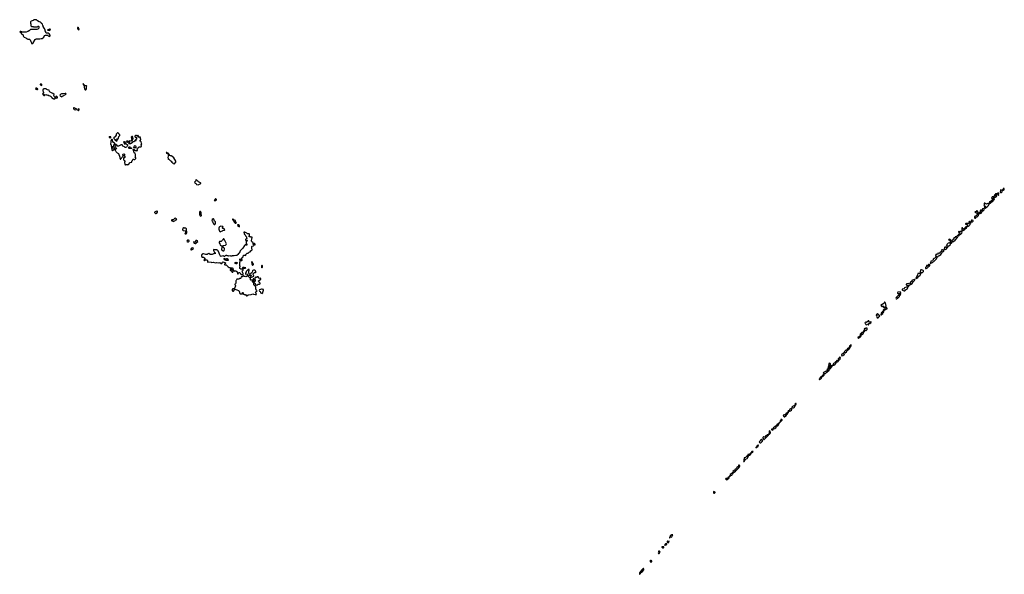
# Model space of a CAD drawing. Extents: x 2551545 to 2886624, y 315747 to 489036.
# Tile 118 of 119: x 2805152 to 2845908, y 437502 to 460472. Entities that reach past the tile are written whole.
import ezdxf

# ---------------------------------------------------------------- set-up
doc = ezdxf.new("R2010")
doc.units = 0

msp = doc.modelspace()

# ---------------------------------------------------------------- linework, layer by layer
at = {"layer": '0CON10XD'}
for points in [[(2805665, 459482), (2805689, 459491), (2805795, 459652), (2805815, 459672), (2805835, 459682), (2805985, 459682), (2806045, 459698), (2806085, 459693), (2806145, 459748), (2806182, 459815), (2806215, 459830), (2806305, 459828), (2806330, 459805), (2806385, 459778), (2806406, 459785), (2806414, 459805), (2806409, 459835), (2806365, 459888), (2806332, 459912), (2806255, 459910), (2806242, 459922), (2806238, 459938), (2806230, 459945), (2806230, 459975), (2806210, 460005), (2806210, 460035), (2806200, 460045), (2806200, 460065), (2806192, 460072), (2806188, 460088), (2806182, 460092), (2806178, 460108), (2806170, 460115), (2806170, 460125), (2806130, 460195), (2806128, 460218), (2806112, 460232), (2806090, 460285), (2806060, 460315), (2806060, 460325), (2806017, 460367), (2805962, 460382), (2805885, 460428), (2805852, 460462), (2805785, 460472), (2805735, 460460), (2805705, 460440), (2805623, 460407), (2805600, 460385), (2805600, 460305), (2805610, 460295), (2805610, 460225), (2805618, 460218), (2805622, 460202), (2805638, 460198), (2805645, 460190), (2805715, 460190), (2805725, 460180), (2805885, 460180), (2805905, 460200), (2805925, 460200), (2805940, 460185), (2805940, 460115), (2805905, 460080), (2805865, 460068), (2805795, 460072), (2805775, 460068), (2805613, 460067), (2805595, 460060), (2805545, 460010), (2805535, 460010), (2805525, 460000), (2805515, 460000), (2805505, 459990), (2805495, 459990), (2805485, 459980), (2805415, 459950), (2805325, 459950), (2805315, 459960), (2805245, 459960), (2805235, 459970), (2805205, 459970), (2805198, 459978), (2805165, 459980), (2805152, 459962), (2805195, 459960), (2805218, 459938), (2805210, 459885), (2805257, 459877), (2805280, 459865), (2805290, 459815), (2805300, 459805), (2805310, 459775), (2805335, 459750), (2805405, 459720), (2805435, 459690), (2805468, 459678), (2805475, 459670), (2805555, 459670), (2805592, 459632), (2805610, 459575), (2805627, 459547), (2805642, 459492), (2805665, 459482)], [(2807588, 460058), (2807615, 460063), (2807620, 460075), (2807617, 460085), (2807590, 460115), (2807588, 460148), (2807575, 460160), (2807565, 460150), (2807545, 460150), (2807540, 460145), (2807540, 460115), (2807548, 460108), (2807560, 460075), (2807588, 460058)], [(2806365, 460023), (2806410, 460045), (2806412, 460058), (2806420, 460065), (2806408, 460078), (2806385, 460080), (2806355, 460060), (2806302, 460058), (2806310, 460045), (2806365, 460023)], [(2806065, 457750), (2806070, 457755), (2806070, 457785), (2806055, 457800), (2806002, 457798), (2806000, 457785), (2806032, 457755), (2806065, 457750)], [(2807885, 457562), (2807903, 457577), (2807918, 457605), (2807920, 457685), (2807930, 457725), (2807915, 457738), (2807902, 457728), (2807865, 457730), (2807792, 457802), (2807788, 457818), (2807775, 457820), (2807770, 457815), (2807778, 457808), (2807780, 457795), (2807820, 457725), (2807822, 457675), (2807838, 457605), (2807860, 457565), (2807885, 457562)], [(2805885, 457580), (2805898, 457592), (2805900, 457605), (2805872, 457612), (2805870, 457625), (2805857, 457637), (2805845, 457630), (2805825, 457630), (2805810, 457615), (2805825, 457600), (2805848, 457598), (2805865, 457580), (2805885, 457580)], [(2806585, 457190), (2806592, 457198), (2806605, 457200), (2806635, 457230), (2806685, 457228), (2806710, 457235), (2806712, 457262), (2806685, 457298), (2806665, 457300), (2806640, 457265), (2806638, 457252), (2806615, 457250), (2806574, 457294), (2806562, 457315), (2806562, 457335), (2806578, 457355), (2806578, 457378), (2806521, 457421), (2806469, 457439), (2806445, 457460), (2806415, 457472), (2806390, 457495), (2806365, 457558), (2806305, 457562), (2806275, 457578), (2806242, 457612), (2806185, 457607), (2806145, 457610), (2806127, 457593), (2806110, 457555), (2806110, 457535), (2806123, 457473), (2806138, 457468), (2806140, 457445), (2806118, 457422), (2806105, 457420), (2806100, 457405), (2806115, 457380), (2806125, 457390), (2806155, 457390), (2806170, 457375), (2806142, 457368), (2806130, 457355), (2806140, 457345), (2806155, 457338), (2806172, 457338), (2806190, 457345), (2806192, 457358), (2806235, 457372), (2806267, 457367), (2806285, 457352), (2806315, 457360), (2806353, 457333), (2806402, 457322), (2806425, 457300), (2806438, 457298), (2806448, 457288), (2806450, 457275), (2806478, 457248), (2806482, 457232), (2806492, 457222), (2806515, 457220), (2806525, 457210), (2806545, 457210), (2806555, 457200), (2806575, 457200), (2806585, 457190)], [(2806895, 457283), (2806924, 457306), (2807050, 457375), (2807070, 457395), (2807068, 457418), (2807045, 457420), (2807035, 457410), (2806965, 457398), (2806885, 457398), (2806858, 457392), (2806834, 457376), (2806820, 457345), (2806822, 457325), (2806848, 457305), (2806895, 457283)], [(2807475, 456742), (2807500, 456755), (2807500, 456775), (2807490, 456785), (2807405, 456820), (2807382, 456818), (2807378, 456795), (2807392, 456772), (2807412, 456755), (2807475, 456742)], [(2807585, 456700), (2807600, 456715), (2807600, 456735), (2807610, 456755), (2807608, 456768), (2807595, 456778), (2807565, 456750), (2807550, 456745), (2807552, 456722), (2807585, 456700)], [(2809545, 454460), (2809558, 454472), (2809595, 454480), (2809617, 454477), (2809628, 454468), (2809655, 454470), (2809731, 454559), (2809800, 454575), (2809798, 454615), (2809818, 454645), (2809832, 454685), (2809844, 454696), (2809865, 454702), (2809895, 454688), (2809915, 454688), (2809957, 454723), (2809960, 454745), (2809945, 454760), (2809930, 454765), (2809930, 454775), (2809948, 454805), (2809950, 454875), (2809940, 454885), (2809940, 454905), (2809930, 454915), (2809930, 454925), (2809888, 454958), (2809878, 454995), (2809872, 455052), (2809852, 455075), (2809845, 455100), (2809858, 455112), (2809875, 455112), (2809888, 455105), (2809900, 455070), (2809925, 455060), (2809969, 455059), (2809985, 455052), (2809995, 455040), (2810005, 455040), (2810030, 455055), (2810032, 455082), (2810012, 455115), (2810028, 455145), (2810073, 455177), (2810095, 455208), (2810105, 455212), (2810165, 455208), (2810200, 455215), (2810197, 455247), (2810180, 455275), (2810180, 455285), (2810206, 455324), (2810208, 455335), (2810191, 455365), (2810183, 455413), (2810140, 455435), (2810140, 455485), (2810165, 455490), (2810172, 455505), (2810172, 455522), (2810153, 455543), (2810150, 455565), (2810140, 455575), (2810140, 455595), (2810150, 455605), (2810145, 455610), (2810115, 455610), (2810105, 455602), (2810070, 455605), (2810062, 455615), (2810062, 455645), (2810070, 455665), (2810062, 455672), (2810035, 455678), (2810015, 455660), (2810005, 455660), (2809985, 455680), (2809965, 455680), (2809950, 455675), (2809920, 455645), (2809918, 455628), (2809925, 455610), (2809965, 455610), (2809987, 455587), (2809982, 455555), (2809987, 455523), (2809975, 455510), (2809950, 455505), (2809950, 455485), (2809960, 455465), (2809956, 455454), (2809930, 455440), (2809928, 455468), (2809915, 455470), (2809910, 455445), (2809895, 455420), (2809875, 455410), (2809845, 455410), (2809812, 455398), (2809808, 455375), (2809745, 455337), (2809674, 455334), (2809677, 455363), (2809698, 455372), (2809707, 455383), (2809702, 455415), (2809720, 455445), (2809715, 455450), (2809670, 455445), (2809652, 455418), (2809648, 455402), (2809635, 455390), (2809625, 455390), (2809610, 455405), (2809628, 455422), (2809630, 455435), (2809605, 455448), (2809585, 455448), (2809572, 455435), (2809580, 455405), (2809565, 455400), (2809545, 455400), (2809538, 455408), (2809515, 455400), (2809500, 455405), (2809485, 455420), (2809460, 455415), (2809452, 455405), (2809453, 455393), (2809468, 455375), (2809470, 455355), (2809505, 455312), (2809515, 455310), (2809520, 455315), (2809518, 455338), (2809510, 455345), (2809525, 455360), (2809545, 455348), (2809583, 455303), (2809605, 455298), (2809617, 455285), (2809618, 455265), (2809586, 455204), (2809575, 455192), (2809535, 455178), (2809515, 455178), (2809491, 455201), (2809425, 455228), (2809418, 455235), (2809412, 455272), (2809395, 455290), (2809338, 455292), (2809320, 455275), (2809235, 455232), (2809192, 455232), (2809190, 455255), (2809170, 455275), (2809125, 455298), (2809105, 455300), (2809092, 455312), (2809090, 455345), (2809080, 455365), (2809012, 455405), (2809000, 455495), (2808982, 455512), (2808955, 455510), (2808930, 455455), (2808928, 455385), (2808908, 455335), (2808912, 455312), (2808940, 455285), (2808940, 455235), (2808955, 455220), (2809015, 455220), (2809025, 455230), (2809045, 455230), (2809050, 455235), (2809050, 455285), (2809065, 455300), (2809088, 455298), (2809090, 455285), (2809108, 455268), (2809112, 455252), (2809120, 455245), (2809112, 455238), (2809110, 455225), (2809090, 455215), (2809090, 455175), (2809095, 455170), (2809137, 455167), (2809152, 455155), (2809142, 455125), (2809118, 455092), (2809110, 455085), (2809110, 455055), (2809138, 455028), (2809142, 455002), (2809182, 454962), (2809218, 454948), (2809240, 454925), (2809290, 454785), (2809300, 454725), (2809308, 454718), (2809312, 454702), (2809325, 454690), (2809338, 454692), (2809342, 454708), (2809368, 454732), (2809382, 454768), (2809430, 454815), (2809430, 454855), (2809420, 454865), (2809420, 454885), (2809433, 454897), (2809475, 454910), (2809488, 454908), (2809490, 454855), (2809480, 454845), (2809480, 454835), (2809500, 454815), (2809508, 454785), (2809500, 454765), (2809485, 454750), (2809453, 454747), (2809443, 454737), (2809442, 454685), (2809462, 454652), (2809472, 454642), (2809488, 454638), (2809500, 454625), (2809500, 454585), (2809490, 454575), (2809490, 454545), (2809510, 454515), (2809510, 454475), (2809525, 454460), (2809545, 454460)], [(2809165, 455440), (2809180, 455455), (2809162, 455472), (2809158, 455488), (2809150, 455495), (2809152, 455528), (2809168, 455538), (2809188, 455518), (2809192, 455502), (2809202, 455492), (2809218, 455492), (2809210, 455505), (2809210, 455535), (2809240, 455565), (2809250, 455635), (2809290, 455675), (2809290, 455705), (2809250, 455745), (2809250, 455755), (2809238, 455768), (2809215, 455780), (2809205, 455780), (2809198, 455772), (2809182, 455768), (2809168, 455752), (2809152, 455748), (2809148, 455732), (2809140, 455725), (2809140, 455705), (2809148, 455698), (2809150, 455685), (2809120, 455655), (2809118, 455632), (2809095, 455610), (2809065, 455610), (2809050, 455595), (2809050, 455555), (2809090, 455515), (2809095, 455500), (2809120, 455475), (2809138, 455468), (2809155, 455440), (2809165, 455440)], [(2808925, 455580), (2808930, 455605), (2808918, 455618), (2808875, 455620), (2808865, 455630), (2808860, 455625), (2808860, 455595), (2808865, 455590), (2808925, 455580)], [(2809785, 455440), (2809790, 455455), (2809820, 455485), (2809820, 455505), (2809830, 455525), (2809850, 455535), (2809838, 455605), (2809823, 455633), (2809805, 455640), (2809787, 455633), (2809772, 455605), (2809786, 455566), (2809788, 455525), (2809782, 455488), (2809760, 455465), (2809760, 455455), (2809785, 455440)], [(2809943, 455167), (2809908, 455168), (2809880, 455185), (2809887, 455225), (2809901, 455249), (2809925, 455256), (2809950, 455245), (2809967, 455195), (2809955, 455172), (2809943, 455167)], [(2808995, 455060), (2809002, 455068), (2809015, 455070), (2809025, 455080), (2809045, 455080), (2809058, 455092), (2809062, 455108), (2809070, 455115), (2809070, 455145), (2809065, 455150), (2809012, 455152), (2808992, 455172), (2808988, 455188), (2808978, 455198), (2808965, 455200), (2808950, 455185), (2808952, 455145), (2808960, 455135), (2808960, 455085), (2808985, 455060), (2808995, 455060)], [(2809775, 455142), (2809683, 455143), (2809670, 455155), (2809671, 455199), (2809684, 455206), (2809706, 455206), (2809720, 455195), (2809735, 455160), (2809767, 455167), (2809788, 455158), (2809788, 455152), (2809775, 455142)], [(2811575, 454500), (2811580, 454545), (2811616, 454574), (2811620, 454585), (2811610, 454615), (2811526, 454755), (2811455, 454824), (2811435, 454830), (2811395, 454829), (2811371, 454841), (2811338, 454885), (2811330, 454915), (2811297, 454945), (2811265, 454950), (2811238, 454975), (2811220, 454975), (2811217, 454965), (2811235, 454950), (2811265, 454940), (2811312, 454882), (2811312, 454868), (2811292, 454825), (2811290, 454770), (2811303, 454735), (2811295, 454690), (2811305, 454682), (2811325, 454690), (2811340, 454685), (2811395, 454620), (2811428, 454615), (2811447, 454577), (2811496, 454546), (2811511, 454521), (2811575, 454500)], [(2812547, 453637), (2812565, 453641), (2812648, 453682), (2812654, 453695), (2812638, 453715), (2812608, 453735), (2812555, 453754), (2812541, 453775), (2812501, 453801), (2812490, 453825), (2812455, 453841), (2812449, 453835), (2812447, 453793), (2812398, 453755), (2812392, 453745), (2812395, 453720), (2812415, 453700), (2812438, 453698), (2812448, 453688), (2812450, 453675), (2812475, 453652), (2812547, 453637)], [(2845565, 453133), (2845586, 453145), (2845592, 453165), (2845570, 453195), (2845582, 453235), (2845634, 453256), (2845650, 453255), (2845653, 453245), (2845644, 453214), (2845654, 453204), (2845666, 453205), (2845676, 453214), (2845679, 453225), (2845672, 453245), (2845681, 453275), (2845676, 453286), (2845645, 453290), (2845609, 453271), (2845548, 453262), (2845532, 453235), (2845505, 453222), (2845504, 453194), (2845539, 453169), (2845550, 453140), (2845565, 453133)], [(2845775, 453312), (2845815, 453349), (2845826, 453394), (2845875, 453410), (2845896, 453425), (2845908, 453455), (2845906, 453486), (2845873, 453497), (2845883, 453465), (2845840, 453440), (2845815, 453398), (2845765, 453420), (2845750, 453415), (2845747, 453395), (2845756, 453365), (2845741, 453345), (2845742, 453332), (2845754, 453314), (2845775, 453312)], [(2813225, 452978), (2813275, 452982), (2813300, 453005), (2813300, 453025), (2813280, 453045), (2813265, 453050), (2813255, 453050), (2813200, 452985), (2813225, 452978)], [(2845115, 452671), (2845150, 452700), (2845203, 452725), (2845259, 452781), (2845287, 452843), (2845340, 452870), (2845369, 452911), (2845435, 452961), (2845473, 453007), (2845497, 453023), (2845502, 453045), (2845495, 453050), (2845473, 453047), (2845422, 453015), (2845405, 452994), (2845375, 452980), (2845355, 452950), (2845345, 452944), (2845325, 452946), (2845301, 452929), (2845283, 452905), (2845278, 452852), (2845225, 452853), (2845175, 452830), (2845155, 452846), (2845125, 452856), (2845105, 452876), (2845074, 452876), (2845075, 452862), (2845096, 452835), (2845094, 452825), (2845064, 452796), (2845070, 452770), (2845087, 452757), (2845135, 452750), (2845148, 452735), (2845135, 452716), (2845105, 452722), (2845091, 452709), (2845088, 452688), (2845093, 452675), (2845115, 452671)], [(2845415, 453061), (2845459, 453091), (2845477, 453113), (2845538, 453122), (2845540, 453145), (2845495, 453162), (2845466, 453154), (2845454, 453136), (2845405, 453135), (2845374, 453085), (2845388, 453065), (2845415, 453061)], [(2810793, 452447), (2810805, 452452), (2810825, 452460), (2810860, 452505), (2810860, 452525), (2810837, 452547), (2810825, 452548), (2810785, 452530), (2810737, 452503), (2810732, 452495), (2810734, 452484), (2810775, 452450), (2810793, 452447)], [(2812655, 452340), (2812680, 452365), (2812680, 452375), (2812670, 452385), (2812670, 452445), (2812662, 452482), (2812650, 452515), (2812635, 452530), (2812605, 452530), (2812590, 452505), (2812590, 452405), (2812600, 452395), (2812602, 452372), (2812622, 452352), (2812655, 452340)], [(2844715, 452252), (2844735, 452265), (2844747, 452293), (2844787, 452313), (2844837, 452365), (2844846, 452385), (2844852, 452442), (2844847, 452457), (2844825, 452446), (2844802, 452448), (2844794, 452416), (2844777, 452403), (2844765, 452374), (2844735, 452337), (2844705, 452337), (2844683, 452327), (2844672, 452315), (2844669, 452299), (2844676, 452265), (2844685, 452254), (2844715, 452252)], [(2844795, 452452), (2844819, 452471), (2844829, 452505), (2844776, 452566), (2844765, 452567), (2844755, 452555), (2844750, 452520), (2844735, 452512), (2844705, 452510), (2844694, 452494), (2844775, 452453), (2844795, 452452)], [(2844887, 452437), (2844915, 452443), (2844944, 452465), (2844986, 452525), (2844987, 452547), (2844980, 452560), (2844935, 452580), (2844923, 452577), (2844910, 452555), (2844915, 452508), (2844895, 452494), (2844870, 452455), (2844872, 452445), (2844887, 452437)], [(2845005, 452561), (2845025, 452562), (2845061, 452589), (2845076, 452615), (2845073, 452643), (2845055, 452659), (2845007, 452633), (2844994, 452615), (2844991, 452585), (2844997, 452567), (2845005, 452561)], [(2811505, 452120), (2811535, 452122), (2811575, 452140), (2811595, 452168), (2811615, 452180), (2811635, 452180), (2811650, 452195), (2811640, 452205), (2811640, 452225), (2811620, 452245), (2811585, 452252), (2811555, 452240), (2811540, 452225), (2811537, 452203), (2811525, 452190), (2811472, 452178), (2811445, 452180), (2811440, 452175), (2811440, 452155), (2811453, 452143), (2811487, 452137), (2811505, 452120)], [(2813225, 451990), (2813250, 452025), (2813250, 452045), (2813260, 452065), (2813257, 452087), (2813250, 452105), (2813220, 452135), (2813190, 452205), (2813168, 452228), (2813155, 452230), (2813120, 452195), (2813118, 452182), (2813110, 452175), (2813112, 452135), (2813127, 452117), (2813142, 452075), (2813177, 452017), (2813205, 451990), (2813225, 451990)], [(2814075, 452050), (2814095, 452052), (2814130, 452065), (2814102, 452092), (2814085, 452150), (2814049, 452169), (2814015, 452170), (2814002, 452182), (2814000, 452195), (2813990, 452205), (2813965, 452210), (2813960, 452185), (2813998, 452168), (2814008, 452158), (2814015, 452120), (2814044, 452074), (2814075, 452050)], [(2844381, 451921), (2844405, 451922), (2844452, 451948), (2844491, 451985), (2844499, 452005), (2844500, 452035), (2844527, 452053), (2844534, 452065), (2844513, 452093), (2844465, 452111), (2844434, 452106), (2844436, 452085), (2844466, 452054), (2844463, 452045), (2844432, 452028), (2844415, 452003), (2844405, 452003), (2844393, 452025), (2844365, 452036), (2844320, 452030), (2844301, 452019), (2844303, 452005), (2844317, 451997), (2844355, 451991), (2844382, 451975), (2844365, 451957), (2844365, 451943), (2844381, 451921)], [(2844555, 452099), (2844595, 452103), (2844617, 452135), (2844615, 452162), (2844575, 452176), (2844555, 452171), (2844533, 452137), (2844536, 452115), (2844555, 452099)], [(2812045, 451600), (2812058, 451612), (2812062, 451628), (2812070, 451635), (2812070, 451685), (2812053, 451723), (2812050, 451745), (2812058, 451775), (2812050, 451815), (2812025, 451840), (2811975, 451840), (2811965, 451850), (2811935, 451850), (2811910, 451835), (2811910, 451825), (2811900, 451815), (2811900, 451795), (2811890, 451785), (2811890, 451765), (2811915, 451748), (2811999, 451729), (2812020, 451715), (2812020, 451675), (2812010, 451665), (2812008, 451642), (2811990, 451615), (2812005, 451600), (2812045, 451600)], [(2814395, 449920), (2814400, 449925), (2814400, 449955), (2814370, 450015), (2814360, 450065), (2814372, 450078), (2814385, 450080), (2814407, 450103), (2814408, 450138), (2814305, 450140), (2814270, 450165), (2814270, 450235), (2814277, 450243), (2814280, 450265), (2814270, 450275), (2814270, 450325), (2814260, 450335), (2814260, 450425), (2814280, 450445), (2814282, 450485), (2814267, 450535), (2814267, 450555), (2814275, 450568), (2814296, 450566), (2814313, 450503), (2814345, 450500), (2814355, 450510), (2814358, 450525), (2814348, 450555), (2814350, 450595), (2814358, 450602), (2814362, 450618), (2814385, 450640), (2814400, 450645), (2814408, 450665), (2814410, 450715), (2814427, 450723), (2814465, 450721), (2814517, 450703), (2814517, 450745), (2814534, 450776), (2814573, 450797), (2814615, 450798), (2814655, 450850), (2814685, 450860), (2814720, 450895), (2814720, 450905), (2814730, 450915), (2814770, 450935), (2814772, 450955), (2814757, 450987), (2814760, 451075), (2814773, 451087), (2814825, 451110), (2814842, 451135), (2814828, 451158), (2814810, 451165), (2814810, 451225), (2814798, 451245), (2814756, 451276), (2814749, 451295), (2814762, 451405), (2814772, 451435), (2814768, 451468), (2814725, 451462), (2814702, 451482), (2814658, 451478), (2814632, 451492), (2814647, 451513), (2814660, 451555), (2814660, 451585), (2814645, 451600), (2814635, 451600), (2814625, 451610), (2814585, 451602), (2814555, 451632), (2814525, 451640), (2814475, 451678), (2814433, 451677), (2814430, 451655), (2814445, 451650), (2814450, 451635), (2814440, 451615), (2814440, 451595), (2814475, 451577), (2814488, 451558), (2814494, 451514), (2814528, 451498), (2814530, 451485), (2814540, 451475), (2814538, 451438), (2814552, 451412), (2814550, 451395), (2814515, 451380), (2814500, 451365), (2814500, 451355), (2814513, 451333), (2814555, 451342), (2814572, 451325), (2814565, 451302), (2814527, 451293), (2814520, 451265), (2814532, 451205), (2814557, 451165), (2814556, 451144), (2814535, 451122), (2814505, 451150), (2814488, 451152), (2814458, 451125), (2814389, 451011), (2814354, 450986), (2814339, 450961), (2814284, 450895), (2814260, 450855), (2814255, 450810), (2814235, 450790), (2814210, 450785), (2814186, 450744), (2814145, 450707), (2814125, 450700), (2814095, 450703), (2814035, 450690), (2813945, 450690), (2813935, 450682), (2813895, 450682), (2813865, 450692), (2813815, 450672), (2813775, 450689), (2813735, 450690), (2813725, 450700), (2813685, 450710), (2813678, 450702), (2813662, 450698), (2813635, 450670), (2813615, 450662), (2813588, 450688), (2813525, 450682), (2813485, 450668), (2813469, 450679), (2813428, 450755), (2813402, 450805), (2813382, 450868), (2813370, 450885), (2813370, 450895), (2813335, 450930), (2813325, 450930), (2813315, 450940), (2813195, 450940), (2813175, 450960), (2813170, 450955), (2813170, 450925), (2813180, 450915), (2813203, 450853), (2813240, 450815), (2813238, 450782), (2813195, 450788), (2813171, 450769), (2813125, 450750), (2813035, 450753), (2812983, 450783), (2812938, 450782), (2812905, 450752), (2812884, 450746), (2812855, 450749), (2812765, 450773), (2812738, 450772), (2812725, 450760), (2812703, 450757), (2812688, 450742), (2812680, 450705), (2812680, 450665), (2812688, 450658), (2812692, 450642), (2812765, 450640), (2812792, 450612), (2812808, 450608), (2812812, 450592), (2812820, 450585), (2812820, 450555), (2812808, 450542), (2812792, 450538), (2812782, 450528), (2812780, 450515), (2812805, 450490), (2812838, 450532), (2812897, 450527), (2812920, 450495), (2812928, 450448), (2812945, 450430), (2812965, 450440), (2813075, 450430), (2813085, 450422), (2813165, 450430), (2813255, 450402), (2813295, 450410), (2813395, 450400), (2813435, 450412), (2813455, 450408), (2813495, 450370), (2813515, 450370), (2813528, 450382), (2813530, 450405), (2813538, 450412), (2813542, 450428), (2813555, 450440), (2813642, 450422), (2813665, 450400), (2813680, 450395), (2813675, 450370), (2813655, 450370), (2813632, 450348), (2813630, 450335), (2813642, 450322), (2813695, 450320), (2813748, 450268), (2813752, 450252), (2813785, 450240), (2813815, 450210), (2813855, 450210), (2813862, 450202), (2813885, 450200), (2813895, 450190), (2813935, 450190), (2813945, 450200), (2813968, 450178), (2813978, 450145), (2813990, 450125), (2813990, 450105), (2813978, 450092), (2813955, 450100), (2813925, 450130), (2813905, 450140), (2813872, 450138), (2813868, 450112), (2813870, 450095), (2813882, 450082), (2813905, 450080), (2813920, 450065), (2813933, 450033), (2813945, 450020), (2813978, 450022), (2813992, 450058), (2814015, 450080), (2814038, 450078), (2814040, 450045), (2814045, 450040), (2814075, 450070), (2814105, 450070), (2814122, 450042), (2814145, 450040), (2814158, 450028), (2814173, 449953), (2814185, 449940), (2814197, 449953), (2814210, 449985), (2814235, 450002), (2814245, 450000), (2814290, 449955), (2814290, 449945), (2814315, 449920), (2814395, 449920)], [(2813455, 451692), (2813503, 451717), (2813542, 451728), (2813555, 451740), (2813625, 451760), (2813640, 451775), (2813610, 451805), (2813567, 451827), (2813553, 451843), (2813552, 451855), (2813570, 451895), (2813565, 451910), (2813475, 451920), (2813425, 451898), (2813406, 451874), (2813394, 451836), (2813391, 451801), (2813425, 451710), (2813443, 451693), (2813455, 451692)], [(2814245, 451900), (2814248, 451945), (2814242, 451955), (2814216, 451976), (2814182, 451972), (2814175, 451980), (2814170, 451975), (2814178, 451925), (2814245, 451900)], [(2844009, 451519), (2844025, 451522), (2844052, 451558), (2844105, 451589), (2844145, 451634), (2844166, 451686), (2844164, 451704), (2844150, 451720), (2844135, 451721), (2844105, 451697), (2844065, 451700), (2844045, 451691), (2844014, 451695), (2844028, 451665), (2844045, 451654), (2844065, 451652), (2844070, 451645), (2844055, 451607), (2844040, 451590), (2843999, 451571), (2843998, 451528), (2844009, 451519)], [(2844215, 451743), (2844235, 451749), (2844266, 451774), (2844284, 451816), (2844341, 451839), (2844361, 451875), (2844363, 451893), (2844335, 451898), (2844309, 451891), (2844281, 451869), (2844270, 451830), (2844245, 451826), (2844215, 451794), (2844205, 451794), (2844193, 451805), (2844173, 451853), (2844165, 451858), (2844150, 451855), (2844144, 451805), (2844152, 451775), (2844170, 451760), (2844215, 451743)], [(2812125, 451272), (2812145, 451278), (2812160, 451295), (2812162, 451322), (2812145, 451340), (2812095, 451340), (2812082, 451325), (2812073, 451283), (2812095, 451272), (2812125, 451272)], [(2812445, 451200), (2812460, 451215), (2812460, 451225), (2812520, 451285), (2812518, 451308), (2812485, 451330), (2812445, 451330), (2812432, 451318), (2812438, 451275), (2812427, 451263), (2812365, 451270), (2812340, 451265), (2812340, 451255), (2812375, 451220), (2812385, 451220), (2812415, 451200), (2812445, 451200)], [(2813565, 451110), (2813588, 451122), (2813675, 451138), (2813692, 451155), (2813708, 451185), (2813702, 451222), (2813635, 451360), (2813595, 451400), (2813585, 451400), (2813560, 451375), (2813560, 451365), (2813540, 451345), (2813540, 451335), (2813485, 451280), (2813425, 451280), (2813410, 451265), (2813410, 451235), (2813440, 451185), (2813455, 451130), (2813505, 451110), (2813565, 451110)], [(2814895, 451142), (2814900, 451145), (2814900, 451175), (2814870, 451205), (2814852, 451208), (2814840, 451195), (2814842, 451162), (2814855, 451150), (2814895, 451142)], [(2843441, 450951), (2843465, 450954), (2843497, 450973), (2843559, 451031), (2843576, 451055), (2843584, 451086), (2843615, 451102), (2843672, 451148), (2843686, 451175), (2843680, 451200), (2843650, 451220), (2843625, 451228), (2843585, 451214), (2843537, 451175), (2843526, 451155), (2843524, 451135), (2843548, 451105), (2843494, 451096), (2843492, 451065), (2843485, 451051), (2843475, 451043), (2843435, 451046), (2843429, 451035), (2843420, 450985), (2843423, 450965), (2843441, 450951)], [(2843725, 451215), (2843738, 451225), (2843745, 451245), (2843727, 451287), (2843688, 451338), (2843655, 451368), (2843635, 451377), (2843614, 451375), (2843600, 451355), (2843625, 451353), (2843646, 451336), (2843664, 451305), (2843673, 451253), (2843698, 451218), (2843725, 451215)], [(2843805, 451292), (2843871, 451339), (2843974, 451456), (2843985, 451485), (2843976, 451516), (2843965, 451522), (2843955, 451520), (2843915, 451486), (2843874, 451485), (2843876, 451445), (2843811, 451415), (2843805, 451370), (2843775, 451367), (2843770, 451355), (2843748, 451342), (2843746, 451325), (2843759, 451309), (2843782, 451292), (2843805, 451292)], [(2812265, 450940), (2812295, 450960), (2812317, 450963), (2812328, 450972), (2812337, 450983), (2812340, 451005), (2812285, 451018), (2812260, 451015), (2812238, 450965), (2812240, 450945), (2812265, 450940)], [(2813595, 450902), (2813618, 450915), (2813630, 450975), (2813630, 451005), (2813608, 451028), (2813592, 451032), (2813588, 451048), (2813572, 451052), (2813568, 451068), (2813535, 451080), (2813520, 451065), (2813520, 451005), (2813500, 450985), (2813510, 450975), (2813510, 450945), (2813530, 450925), (2813575, 450902), (2813595, 450902)], [(2842865, 450374), (2842899, 450401), (2842941, 450419), (2842965, 450447), (2842996, 450464), (2843100, 450570), (2843140, 450650), (2843165, 450661), (2843189, 450691), (2843225, 450710), (2843279, 450751), (2843325, 450805), (2843347, 450853), (2843385, 450870), (2843400, 450885), (2843405, 450915), (2843377, 450947), (2843365, 450950), (2843345, 450938), (2843325, 450936), (2843314, 450925), (2843324, 450885), (2843320, 450875), (2843280, 450865), (2843265, 450841), (2843241, 450830), (2843225, 450795), (2843212, 450792), (2843185, 450805), (2843156, 450795), (2843147, 450785), (2843157, 450765), (2843152, 450755), (2843125, 450753), (2843085, 450765), (2843075, 450750), (2843066, 450696), (2843108, 450665), (2843085, 450652), (2843055, 450647), (2843056, 450625), (2843044, 450595), (2843035, 450589), (2843005, 450588), (2842991, 450579), (2842968, 450555), (2842966, 450525), (2842952, 450508), (2842935, 450489), (2842883, 450477), (2842866, 450465), (2842872, 450435), (2842855, 450421), (2842842, 450395), (2842845, 450382), (2842865, 450374)], [(2813755, 450493), (2813698, 450498), (2813625, 450532), (2813614, 450554), (2813615, 450580), (2813625, 450590), (2813635, 450588), (2813695, 450550), (2813725, 450578), (2813745, 450582), (2813780, 450515), (2813775, 450500), (2813755, 450493)], [(2814107, 450357), (2814074, 450374), (2814066, 450404), (2814075, 450422), (2814115, 450430), (2814125, 450420), (2814148, 450418), (2814150, 450385), (2814135, 450360), (2814107, 450357)], [(2814805, 450310), (2814828, 450332), (2814830, 450345), (2814800, 450395), (2814795, 450420), (2814778, 450438), (2814765, 450440), (2814752, 450425), (2814762, 450392), (2814763, 450343), (2814795, 450310), (2814805, 450310)], [(2814535, 449040), (2814555, 449042), (2814608, 449082), (2814735, 449094), (2814805, 449122), (2814835, 449102), (2814895, 449088), (2814945, 449090), (2814950, 449095), (2814942, 449135), (2814920, 449155), (2814918, 449175), (2814928, 449195), (2814980, 449235), (2814953, 449263), (2814930, 449325), (2814932, 449405), (2814915, 449430), (2814890, 449435), (2814869, 449469), (2814842, 449495), (2814837, 449507), (2814837, 449557), (2814825, 449580), (2814795, 449610), (2814788, 449632), (2814793, 449647), (2814815, 449660), (2814828, 449658), (2814840, 449645), (2814842, 449602), (2814895, 449550), (2814904, 449524), (2814945, 449492), (2814965, 449483), (2814985, 449482), (2815025, 449522), (2815072, 449518), (2815110, 449535), (2815110, 449555), (2815070, 449595), (2815068, 449615), (2815040, 449645), (2815040, 449655), (2815075, 449690), (2815140, 449725), (2815140, 449745), (2815117, 449767), (2815075, 449753), (2815054, 449764), (2815042, 449775), (2815042, 449805), (2815025, 449822), (2814985, 449820), (2814955, 449800), (2814945, 449810), (2814925, 449810), (2814905, 449790), (2814888, 449755), (2814890, 449715), (2814902, 449692), (2814902, 449665), (2814896, 449644), (2814885, 449632), (2814875, 449632), (2814860, 449645), (2814860, 449655), (2814840, 449685), (2814842, 449698), (2814850, 449705), (2814848, 449738), (2814813, 449737), (2814812, 449698), (2814795, 449678), (2814725, 449682), (2814704, 449704), (2814704, 449726), (2814712, 449745), (2814710, 449760), (2814661, 449791), (2814630, 449825), (2814627, 449837), (2814623, 449867), (2814643, 449887), (2814715, 449890), (2814730, 449875), (2814730, 449865), (2814708, 449832), (2814715, 449800), (2814820, 449835), (2814840, 449855), (2814840, 449865), (2814813, 449923), (2814813, 449947), (2814865, 449998), (2814895, 450000), (2814908, 449992), (2814920, 450005), (2814920, 450045), (2814910, 450055), (2814910, 450075), (2814888, 450098), (2814855, 450100), (2814848, 450108), (2814835, 450100), (2814815, 450100), (2814790, 450075), (2814776, 450014), (2814766, 449994), (2814718, 449965), (2814708, 449932), (2814685, 449930), (2814675, 449940), (2814650, 449945), (2814638, 449978), (2814642, 450055), (2814652, 450095), (2814650, 450125), (2814645, 450130), (2814615, 450130), (2814522, 450038), (2814520, 450015), (2814510, 450005), (2814510, 449985), (2814500, 449975), (2814500, 449945), (2814505, 449940), (2814565, 449942), (2814583, 449915), (2814582, 449885), (2814550, 449855), (2814545, 449830), (2814515, 449822), (2814485, 449840), (2814445, 449832), (2814418, 449858), (2814405, 449860), (2814365, 449820), (2814315, 449820), (2814310, 449765), (2814295, 449750), (2814285, 449750), (2814275, 449760), (2814245, 449760), (2814240, 449745), (2814217, 449723), (2814185, 449728), (2814145, 449720), (2814120, 449705), (2814110, 449675), (2814092, 449655), (2814093, 449605), (2814102, 449585), (2814100, 449555), (2814078, 449532), (2814060, 449525), (2814060, 449505), (2814077, 449487), (2814081, 449455), (2814050, 449345), (2814050, 449325), (2814062, 449312), (2814145, 449290), (2814205, 449258), (2814230, 449235), (2814240, 449225), (2814243, 449203), (2814250, 449195), (2814250, 449155), (2814258, 449148), (2814262, 449132), (2814282, 449112), (2814355, 449112), (2814375, 449120), (2814380, 449125), (2814378, 449138), (2814370, 449145), (2814375, 449170), (2814405, 449170), (2814410, 449145), (2814402, 449138), (2814400, 449125), (2814420, 449105), (2814448, 449088), (2814497, 449087), (2814525, 449048), (2814535, 449040)], [(2814395, 450160), (2814415, 450180), (2814475, 450180), (2814487, 450173), (2814505, 450180), (2814510, 450195), (2814445, 450210), (2814385, 450210), (2814370, 450195), (2814370, 450175), (2814382, 450162), (2814395, 450160)], [(2815175, 450200), (2815200, 450225), (2815200, 450275), (2815175, 450300), (2815163, 450277), (2815160, 450255), (2815160, 450205), (2815175, 450200)], [(2842245, 449750), (2842265, 449752), (2842282, 449768), (2842325, 449789), (2842364, 449846), (2842422, 449888), (2842439, 449921), (2842442, 449948), (2842463, 449967), (2842468, 450002), (2842525, 450009), (2842560, 450040), (2842565, 450065), (2842548, 450088), (2842525, 450102), (2842475, 450109), (2842455, 450106), (2842439, 450095), (2842436, 450085), (2842444, 450065), (2842420, 450035), (2842421, 450021), (2842442, 450005), (2842438, 449995), (2842422, 449975), (2842385, 449956), (2842333, 449955), (2842319, 449905), (2842294, 449875), (2842291, 449835), (2842241, 449765), (2842245, 449750)], [(2842675, 450164), (2842731, 450189), (2842760, 450220), (2842771, 450259), (2842795, 450262), (2842819, 450281), (2842826, 450315), (2842815, 450334), (2842775, 450334), (2842765, 450328), (2842753, 450305), (2842755, 450273), (2842725, 450290), (2842687, 450293), (2842684, 450285), (2842695, 450255), (2842692, 450245), (2842646, 450214), (2842639, 450195), (2842651, 450171), (2842675, 450164)], [(2841945, 449424), (2841961, 449435), (2841971, 449479), (2842000, 449485), (2842023, 449507), (2842091, 449549), (2842141, 449615), (2842196, 449664), (2842209, 449695), (2842205, 449718), (2842195, 449722), (2842175, 449706), (2842105, 449690), (2842084, 449675), (2842077, 449665), (2842079, 449655), (2842098, 449622), (2842065, 449623), (2842025, 449602), (2842011, 449585), (2842010, 449555), (2842005, 449550), (2841965, 449537), (2841935, 449550), (2841915, 449536), (2841875, 449539), (2841841, 449519), (2841839, 449505), (2841850, 449495), (2841900, 449470), (2841926, 449466), (2841931, 449431), (2841945, 449424)], [(2814005, 449232), (2814038, 449285), (2814038, 449308), (2814025, 449320), (2813975, 449320), (2813968, 449312), (2813952, 449308), (2813948, 449292), (2813940, 449285), (2813942, 449242), (2813965, 449240), (2813975, 449232), (2814005, 449232)], [(2815175, 449132), (2815210, 449155), (2815212, 449185), (2815250, 449265), (2815248, 449298), (2815215, 449302), (2815185, 449316), (2815155, 449314), (2815115, 449292), (2815083, 449287), (2815070, 449255), (2815072, 449232), (2815105, 449210), (2815122, 449182), (2815125, 449160), (2815157, 449147), (2815175, 449132)], [(2841585, 449128), (2841605, 449131), (2841624, 449146), (2841629, 449165), (2841597, 449197), (2841515, 449193), (2841502, 449185), (2841492, 449165), (2841491, 449145), (2841505, 449137), (2841556, 449136), (2841585, 449128)], [(2841757, 449237), (2841785, 449242), (2841812, 449278), (2841862, 449308), (2841899, 449345), (2841922, 449395), (2841915, 449413), (2841905, 449413), (2841886, 449394), (2841845, 449393), (2841778, 449362), (2841761, 449345), (2841750, 449315), (2841705, 449320), (2841686, 449305), (2841683, 449283), (2841694, 449264), (2841727, 449255), (2841757, 449237)], [(2840905, 448564), (2840965, 448576), (2841005, 448591), (2841018, 448612), (2841018, 448625), (2841004, 448655), (2841008, 448695), (2840989, 448725), (2840982, 448755), (2840965, 448770), (2840951, 448769), (2840918, 448712), (2840855, 448671), (2840814, 448666), (2840797, 448655), (2840820, 448610), (2840835, 448598), (2840855, 448598), (2840875, 448616), (2840890, 448610), (2840893, 448603), (2840888, 448568), (2840905, 448564)], [(2841445, 448912), (2841455, 448916), (2841467, 448943), (2841495, 448939), (2841535, 448975), (2841564, 449015), (2841568, 449045), (2841603, 449065), (2841618, 449085), (2841615, 449092), (2841575, 449098), (2841545, 449122), (2841533, 449117), (2841526, 449105), (2841530, 449095), (2841550, 449080), (2841562, 449055), (2841505, 449041), (2841461, 448995), (2841458, 448962), (2841438, 448968), (2841425, 448964), (2841418, 448935), (2841428, 448918), (2841445, 448912)], [(2840801, 448251), (2840815, 448252), (2840875, 448305), (2840886, 448344), (2840905, 448352), (2840925, 448376), (2840928, 448425), (2840918, 448445), (2840905, 448453), (2840895, 448454), (2840888, 448445), (2840891, 448395), (2840875, 448380), (2840852, 448378), (2840865, 448370), (2840872, 448355), (2840827, 448343), (2840807, 448323), (2840808, 448295), (2840794, 448264), (2840801, 448251)], [(2840975, 448448), (2841005, 448492), (2841035, 448486), (2841055, 448495), (2841062, 448515), (2841045, 448541), (2841022, 448548), (2841005, 448510), (2840970, 448540), (2840955, 448540), (2840946, 448534), (2840940, 448515), (2840946, 448486), (2840962, 448452), (2840975, 448448)], [(2840275, 447836), (2840285, 447838), (2840296, 447855), (2840282, 447875), (2840315, 447898), (2840345, 447896), (2840389, 447921), (2840398, 447955), (2840394, 447964), (2840385, 447966), (2840335, 447933), (2840325, 447932), (2840294, 447994), (2840285, 448001), (2840205, 447932), (2840155, 447942), (2840143, 447935), (2840140, 447915), (2840145, 447898), (2840182, 447842), (2840195, 447841), (2840255, 447860), (2840275, 447836)], [(2840655, 448120), (2840685, 448125), (2840715, 448161), (2840744, 448185), (2840751, 448205), (2840712, 448235), (2840683, 448275), (2840678, 448295), (2840665, 448299), (2840632, 448275), (2840603, 448235), (2840602, 448225), (2840635, 448220), (2840624, 448175), (2840641, 448131), (2840655, 448120)], [(2840025, 447435), (2840045, 447443), (2840081, 447485), (2840096, 447525), (2840100, 447560), (2840105, 447568), (2840129, 447575), (2840127, 447597), (2840090, 447595), (2840074, 447566), (2840071, 447535), (2840065, 447527), (2840025, 447514), (2839987, 447485), (2839990, 447450), (2840001, 447440), (2840025, 447435)], [(2840165, 447600), (2840185, 447605), (2840210, 447620), (2840228, 447642), (2840236, 447676), (2840232, 447692), (2840178, 447692), (2840152, 447672), (2840144, 447674), (2840135, 447690), (2840120, 447685), (2840108, 447655), (2840126, 447646), (2840142, 447612), (2840165, 447600)], [(2839875, 447272), (2839914, 447306), (2839945, 447324), (2839967, 447355), (2839976, 447375), (2839984, 447434), (2839978, 447448), (2839965, 447457), (2839952, 447458), (2839940, 447445), (2839936, 447404), (2839906, 447324), (2839895, 447323), (2839865, 447341), (2839854, 447336), (2839849, 447315), (2839854, 447295), (2839865, 447277), (2839875, 447272)], [(2839289, 446669), (2839315, 446674), (2839375, 446720), (2839402, 446768), (2839445, 446799), (2839471, 446840), (2839495, 446845), (2839518, 446865), (2839534, 446895), (2839541, 446925), (2839572, 446965), (2839573, 446985), (2839565, 447000), (2839555, 447003), (2839547, 446995), (2839543, 446977), (2839505, 446961), (2839500, 446945), (2839503, 446925), (2839478, 446902), (2839455, 446870), (2839422, 446848), (2839394, 446786), (2839355, 446790), (2839345, 446786), (2839326, 446754), (2839304, 446745), (2839296, 446735), (2839280, 446705), (2839279, 446685), (2839289, 446669)], [(2838845, 446162), (2838906, 446205), (2838933, 446235), (2838964, 446286), (2839005, 446299), (2839025, 446315), (2839038, 446345), (2839038, 446378), (2839016, 446364), (2838980, 446360), (2838946, 446314), (2838923, 446307), (2838888, 446265), (2838838, 446235), (2838821, 446205), (2838819, 446185), (2838824, 446164), (2838845, 446162)], [(2839085, 446390), (2839109, 446415), (2839123, 446465), (2839121, 446485), (2839105, 446501), (2839086, 446494), (2839084, 446465), (2839075, 446447), (2839045, 446446), (2839034, 446435), (2839050, 446390), (2839085, 446390)], [(2839187, 446557), (2839235, 446564), (2839257, 446575), (2839274, 446595), (2839286, 446636), (2839279, 446659), (2839245, 446656), (2839173, 446597), (2839172, 446585), (2839187, 446557)], [(2838469, 445819), (2838505, 445823), (2838565, 445868), (2838659, 445961), (2838671, 445989), (2838707, 446033), (2838761, 446075), (2838778, 446105), (2838781, 446129), (2838800, 446145), (2838795, 446152), (2838785, 446152), (2838777, 446143), (2838755, 446144), (2838733, 446137), (2838686, 446055), (2838657, 446043), (2838645, 446020), (2838631, 446021), (2838628, 446025), (2838642, 446068), (2838679, 446115), (2838689, 446165), (2838719, 446195), (2838712, 446225), (2838685, 446250), (2838647, 446235), (2838639, 446225), (2838635, 446175), (2838660, 446135), (2838651, 446119), (2838619, 446105), (2838616, 446074), (2838594, 446016), (2838562, 445985), (2838565, 445980), (2838579, 445981), (2838597, 445997), (2838607, 445987), (2838605, 445972), (2838581, 445959), (2838545, 445916), (2838512, 445908), (2838465, 445870), (2838425, 445858), (2838416, 445845), (2838425, 445832), (2838469, 445819)], [(2838255, 445572), (2838315, 445603), (2838339, 445625), (2838358, 445665), (2838350, 445690), (2838325, 445694), (2838292, 445658), (2838269, 445610), (2838240, 445590), (2838244, 445574), (2838255, 445572)], [(2838385, 445710), (2838405, 445713), (2838425, 445727), (2838445, 445752), (2838449, 445775), (2838445, 445783), (2838435, 445784), (2838376, 445744), (2838378, 445715), (2838385, 445710)], [(2836815, 444020), (2836870, 444065), (2836887, 444085), (2836897, 444123), (2836930, 444145), (2836942, 444188), (2836962, 444195), (2836971, 444205), (2836968, 444235), (2836989, 444251), (2837055, 444276), (2837095, 444307), (2837114, 444345), (2837106, 444366), (2837084, 444376), (2837060, 444355), (2837023, 444337), (2837009, 444291), (2836965, 444276), (2836954, 444265), (2836949, 444255), (2836960, 444235), (2836937, 444213), (2836938, 444192), (2836927, 444183), (2836885, 444181), (2836872, 444175), (2836867, 444157), (2836878, 444132), (2836867, 444123), (2836841, 444119), (2836835, 444090), (2836825, 444092), (2836815, 444110), (2836775, 444106), (2836762, 444098), (2836752, 444075), (2836765, 444047), (2836795, 444020), (2836815, 444020)], [(2837153, 444393), (2837185, 444394), (2837204, 444405), (2837221, 444425), (2837231, 444459), (2837246, 444475), (2837245, 444490), (2837228, 444492), (2837215, 444480), (2837195, 444480), (2837172, 444465), (2837135, 444456), (2837124, 444445), (2837114, 444425), (2837120, 444410), (2837153, 444393)], [(2837252, 444502), (2837265, 444504), (2837285, 444521), (2837294, 444545), (2837290, 444570), (2837265, 444579), (2837247, 444565), (2837243, 444545), (2837252, 444502)], [(2836625, 443798), (2836635, 443803), (2836682, 443865), (2836707, 443883), (2836708, 443898), (2836695, 443919), (2836685, 443921), (2836662, 443908), (2836656, 443884), (2836633, 443865), (2836634, 443836), (2836612, 443805), (2836625, 443798)], [(2836165, 443306), (2836195, 443313), (2836220, 443335), (2836231, 443365), (2836209, 443429), (2836195, 443440), (2836185, 443440), (2836171, 443435), (2836178, 443392), (2836154, 443325), (2836165, 443306)], [(2836295, 443472), (2836339, 443495), (2836344, 443514), (2836338, 443528), (2836273, 443515), (2836268, 443505), (2836295, 443472)], [(2836365, 443524), (2836415, 443542), (2836455, 443573), (2836481, 443629), (2836552, 443685), (2836574, 443725), (2836572, 443748), (2836600, 443765), (2836600, 443780), (2836579, 443781), (2836568, 443752), (2836504, 443726), (2836485, 443675), (2836461, 443659), (2836429, 443621), (2836355, 443574), (2836342, 443555), (2836342, 443542), (2836348, 443528), (2836365, 443524)], [(2835805, 442946), (2835835, 442953), (2835890, 443000), (2835910, 443045), (2835900, 443065), (2835875, 443070), (2835855, 443086), (2835845, 443086), (2835819, 443065), (2835800, 443020), (2835761, 442985), (2835775, 442966), (2835805, 442946)], [(2835965, 443092), (2836013, 443125), (2836059, 443181), (2836132, 443245), (2836146, 443265), (2836145, 443292), (2836095, 443280), (2836065, 443247), (2836025, 443240), (2836020, 443235), (2836026, 443195), (2836016, 443184), (2835995, 443177), (2835955, 443202), (2835935, 443190), (2835914, 443165), (2835906, 443145), (2835944, 443094), (2835965, 443092)], [(2835625, 442742), (2835708, 442795), (2835732, 442835), (2835725, 442860), (2835706, 442834), (2835663, 442815), (2835646, 442784), (2835620, 442755), (2835625, 442742)], [(2835125, 442168), (2835135, 442171), (2835176, 442245), (2835219, 442281), (2835263, 442305), (2835313, 442395), (2835304, 442414), (2835262, 442415), (2835252, 442405), (2835255, 442370), (2835235, 442377), (2835225, 442374), (2835198, 442342), (2835144, 442325), (2835139, 442275), (2835125, 442262), (2835121, 442249), (2835130, 442205), (2835118, 442175), (2835125, 442168)], [(2835335, 442423), (2835366, 442434), (2835405, 442464), (2835443, 442527), (2835496, 442565), (2835508, 442585), (2835505, 442590), (2835475, 442594), (2835452, 442588), (2835440, 442575), (2835432, 442535), (2835405, 442522), (2835349, 442471), (2835296, 442464), (2835291, 442455), (2835310, 442430), (2835335, 442423)], [(2834705, 441726), (2834725, 441734), (2834785, 441776), (2834915, 441919), (2834956, 441985), (2834956, 442016), (2834934, 442024), (2834905, 442020), (2834900, 441975), (2834880, 441950), (2834834, 441925), (2834824, 441885), (2834805, 441871), (2834765, 441859), (2834750, 441815), (2834725, 441804), (2834677, 441765), (2834674, 441754), (2834688, 441728), (2834705, 441726)], [(2834415, 441420), (2834435, 441424), (2834518, 441492), (2834522, 441515), (2834515, 441528), (2834505, 441532), (2834484, 441526), (2834470, 441490), (2834455, 441476), (2834395, 441473), (2834376, 441465), (2834370, 441455), (2834380, 441440), (2834415, 441420)], [(2834555, 441562), (2834573, 441575), (2834581, 441589), (2834625, 441607), (2834646, 441624), (2834663, 441657), (2834691, 441685), (2834688, 441708), (2834679, 441719), (2834655, 441720), (2834638, 441712), (2834632, 441698), (2834632, 441675), (2834596, 441664), (2834565, 441636), (2834560, 441620), (2834570, 441595), (2834533, 441575), (2834535, 441563), (2834555, 441562)], [(2833905, 440862), (2833936, 440885), (2833945, 440910), (2833884, 440926), (2833874, 440915), (2833870, 440875), (2833885, 440863), (2833905, 440862)], [(2832052, 439012), (2832065, 439013), (2832081, 439049), (2832125, 439044), (2832145, 439056), (2832179, 439105), (2832190, 439135), (2832145, 439135), (2832076, 439095), (2832072, 439058), (2832054, 439045), (2832052, 439012)], [(2831795, 438593), (2831814, 438615), (2831817, 438625), (2831810, 438635), (2831765, 438647), (2831742, 438645), (2831728, 438635), (2831732, 438622), (2831775, 438594), (2831795, 438593)], [(2831875, 438704), (2831915, 438718), (2831935, 438732), (2831945, 438755), (2831939, 438770), (2831905, 438779), (2831885, 438771), (2831860, 438730), (2831842, 438715), (2831850, 438705), (2831875, 438704)], [(2831975, 438810), (2832015, 438838), (2832028, 438855), (2832029, 438869), (2831995, 438864), (2831965, 438876), (2831955, 438872), (2831954, 438855), (2831968, 438815), (2831975, 438810)], [(2831592, 438362), (2831615, 438364), (2831656, 438415), (2831636, 438456), (2831615, 438466), (2831592, 438455), (2831594, 438425), (2831586, 438395), (2831592, 438362)], [(2830812, 437502), (2830825, 437504), (2830894, 437586), (2830935, 437618), (2830990, 437685), (2830989, 437710), (2830975, 437738), (2830965, 437741), (2830885, 437668), (2830810, 437565), (2830804, 437545), (2830812, 437502)], [(2831285, 438011), (2831312, 438035), (2831317, 438057), (2831295, 438076), (2831265, 438080), (2831236, 438055), (2831242, 438042), (2831272, 438012), (2831285, 438011)]]:
    msp.add_lwpolyline(points, dxfattribs=at)

doc.saveas('drawing.dxf')
